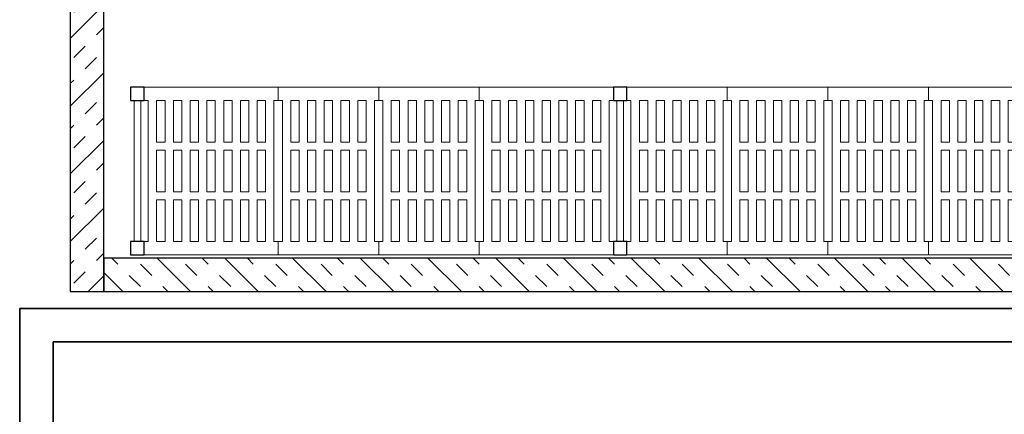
# Model space of a CAD drawing. Header units: millimetres. Extents: x 251300 to 581040, y -9130 to 111283.
# Tile 25 of 57: x 282144 to 285081, y 38549 to 39726. Entities that reach past the tile are written whole.
import ezdxf

# ---------------------------------------------------------------- set-up
doc = ezdxf.new("R2010")
doc.units = ezdxf.units.MM
for name, color, linetype, lineweight in [('APPARAAT1', 2, 'Continuous', 25), ('APPARAAT2', 1, 'Continuous', 20), ('APPARAAT5', 7, 'Continuous', 5), ('BWK MUREN', 3, 'Continuous', 35)]:
    doc.layers.add(name, color=color, linetype=linetype, lineweight=lineweight)

# ---------------------------------------------------------------- blocks, each defined once
blk = doc.blocks.new('*U68')
at = {"layer": 'APPARAAT5'}
h = blk.add_hatch(dxfattribs=at)
h.set_pattern_fill('INSUL', color=256, scale=15, angle=45)
h.set_pattern_definition([(45, (4550, 0), (-101.028, 101.028), []), (45, (4516.32, 33.68), (-101.028, 101.028), [47.625, -47.625]), (45, (4482.65, 67.35), (-101.028, 101.028), [47.625, -47.625])])
h.paths.add_polyline_path([(4750, 0), (0, 0), (0, 100), (4750, 100)])
at = {"layer": 'APPARAAT1'}
blk.add_lwpolyline([(4750, 0), (0, 0), (0, 100), (4750, 100)], close=True, dxfattribs=at)
blk = doc.blocks.new('legbord 500-300')
at = {"layer": 'APPARAAT2'}
for p, q in [((300, 500), (0, 500)), ((0, 500), (0, 460)), ((300, 460), (300, 500)), ((12.5, 460), (0, 460)), ((12.5, 250), (12.5, 460)), ((287.5, 250), (287.5, 460)), ((300, 460), (287.5, 460)), ((12.5, 250), (12.5, 40)), ((287.5, 250), (287.5, 40)), ((0, 40), (12.5, 40)), ((0, 40), (0, 0)), ((287.5, 40), (300, 40)), ((300, 0), (300, 40)), ((0, 0), (300, 0))]:
    blk.add_line(p, q, dxfattribs=at)
at = {"layer": 'APPARAAT5'}
for p, q in [((37.5, 336), (37.5, 460)), ((62.5, 460), (37.5, 460)), ((62.5, 336), (62.5, 460)), ((87.5, 336), (87.5, 460)), ((112.5, 460), (87.5, 460)), ((112.5, 336), (112.5, 460)), ((137.5, 336), (137.5, 460)), ((162.5, 460), (137.5, 460)), ((162.5, 336), (162.5, 460)), ((187.5, 336), (187.5, 460)), ((212.5, 460), (187.5, 460)), ((212.5, 336), (212.5, 460)), ((237.5, 336), (237.5, 460)), ((262.5, 460), (237.5, 460)), ((262.5, 336), (262.5, 460)), ((37.5, 336), (62.5, 336)), ((87.5, 336), (112.5, 336)), ((137.5, 336), (162.5, 336)), ((187.5, 336), (212.5, 336)), ((237.5, 336), (262.5, 336)), ((37.5, 312), (62.5, 312)), ((37.5, 250), (37.5, 312)), ((62.5, 250), (62.5, 312)), ((87.5, 312), (112.5, 312)), ((87.5, 250), (87.5, 312)), ((112.5, 250), (112.5, 312)), ((137.5, 312), (162.5, 312)), ((137.5, 250), (137.5, 312)), ((162.5, 250), (162.5, 312)), ((187.5, 312), (212.5, 312)), ((187.5, 250), (187.5, 312)), ((212.5, 250), (212.5, 312)), ((237.5, 312), (262.5, 312)), ((237.5, 250), (237.5, 312)), ((262.5, 250), (262.5, 312)), ((37.5, 250), (37.5, 188)), ((62.5, 250), (62.5, 188)), ((87.5, 250), (87.5, 188)), ((112.5, 250), (112.5, 188)), ((137.5, 250), (137.5, 188)), ((162.5, 250), (162.5, 188)), ((187.5, 250), (187.5, 188)), ((212.5, 250), (212.5, 188)), ((237.5, 250), (237.5, 188)), ((262.5, 250), (262.5, 188)), ((37.5, 188), (62.5, 188)), ((87.5, 188), (112.5, 188)), ((137.5, 188), (162.5, 188)), ((187.5, 188), (212.5, 188)), ((237.5, 188), (262.5, 188)), ((37.5, 164), (37.5, 40)), ((37.5, 164), (62.5, 164)), ((62.5, 164), (62.5, 40)), ((87.5, 164), (87.5, 40)), ((87.5, 164), (112.5, 164)), ((112.5, 164), (112.5, 40)), ((137.5, 164), (137.5, 40)), ((137.5, 164), (162.5, 164)), ((162.5, 164), (162.5, 40)), ((187.5, 164), (187.5, 40)), ((187.5, 164), (212.5, 164)), ((212.5, 164), (212.5, 40)), ((237.5, 164), (237.5, 40)), ((237.5, 164), (262.5, 164)), ((262.5, 164), (262.5, 40)), ((37.5, 40), (62.5, 40)), ((87.5, 40), (112.5, 40)), ((137.5, 40), (162.5, 40)), ((187.5, 40), (212.5, 40)), ((237.5, 40), (262.5, 40))]:
    blk.add_line(p, q, dxfattribs=at)
blk = doc.blocks.new('legbord 500-400')
at = {"layer": 'APPARAAT2'}
for p, q in [((400, 500), (0, 500)), ((0, 500), (0, 460)), ((400, 460), (400, 500)), ((12.5, 460), (0, 460)), ((12.5, 250), (12.5, 460)), ((387.5, 250), (387.5, 460)), ((400, 460), (387.5, 460)), ((12.5, 250), (12.5, 40)), ((387.5, 250), (387.5, 40)), ((0, 40), (12.5, 40)), ((0, 40), (0, 0)), ((387.5, 40), (400, 40)), ((400, 0), (400, 40)), ((0, 0), (400, 0))]:
    blk.add_line(p, q, dxfattribs=at)
at = {"layer": 'APPARAAT5'}
for p, q in [((37.5, 336), (37.5, 460)), ((62.5, 460), (37.5, 460)), ((62.5, 336), (62.5, 460)), ((87.5, 336), (87.5, 460)), ((112.5, 460), (87.5, 460)), ((112.5, 336), (112.5, 460)), ((137.5, 336), (137.5, 460)), ((162.5, 460), (137.5, 460)), ((162.5, 336), (162.5, 460)), ((187.5, 336), (187.5, 460)), ((212.5, 460), (187.5, 460)), ((212.5, 336), (212.5, 460)), ((237.5, 336), (237.5, 460)), ((262.5, 460), (237.5, 460)), ((262.5, 336), (262.5, 460)), ((287.5, 336), (287.5, 460)), ((312.5, 460), (287.5, 460)), ((312.5, 336), (312.5, 460)), ((337.5, 336), (337.5, 460)), ((362.5, 460), (337.5, 460)), ((362.5, 336), (362.5, 460)), ((37.5, 336), (62.5, 336)), ((87.5, 336), (112.5, 336)), ((137.5, 336), (162.5, 336)), ((187.5, 336), (212.5, 336)), ((237.5, 336), (262.5, 336)), ((287.5, 336), (312.5, 336)), ((337.5, 336), (362.5, 336)), ((37.5, 312), (62.5, 312)), ((37.5, 250), (37.5, 312)), ((62.5, 250), (62.5, 312)), ((87.5, 312), (112.5, 312)), ((87.5, 250), (87.5, 312)), ((112.5, 250), (112.5, 312)), ((137.5, 312), (162.5, 312)), ((137.5, 250), (137.5, 312)), ((162.5, 250), (162.5, 312)), ((187.5, 312), (212.5, 312)), ((187.5, 250), (187.5, 312)), ((212.5, 250), (212.5, 312)), ((237.5, 312), (262.5, 312)), ((237.5, 250), (237.5, 312)), ((262.5, 250), (262.5, 312)), ((287.5, 312), (312.5, 312)), ((287.5, 250), (287.5, 312)), ((312.5, 250), (312.5, 312)), ((337.5, 312), (362.5, 312)), ((337.5, 250), (337.5, 312)), ((362.5, 250), (362.5, 312)), ((37.5, 250), (37.5, 188)), ((62.5, 250), (62.5, 188)), ((87.5, 250), (87.5, 188)), ((112.5, 250), (112.5, 188)), ((137.5, 250), (137.5, 188)), ((162.5, 250), (162.5, 188)), ((187.5, 250), (187.5, 188)), ((212.5, 250), (212.5, 188)), ((237.5, 250), (237.5, 188)), ((262.5, 250), (262.5, 188)), ((287.5, 250), (287.5, 188)), ((312.5, 250), (312.5, 188)), ((337.5, 250), (337.5, 188)), ((362.5, 250), (362.5, 188)), ((37.5, 188), (62.5, 188)), ((87.5, 188), (112.5, 188)), ((137.5, 188), (162.5, 188)), ((187.5, 188), (212.5, 188)), ((237.5, 188), (262.5, 188)), ((287.5, 188), (312.5, 188)), ((337.5, 188), (362.5, 188)), ((37.5, 164), (37.5, 40)), ((37.5, 164), (62.5, 164)), ((62.5, 164), (62.5, 40)), ((87.5, 164), (87.5, 40)), ((87.5, 164), (112.5, 164)), ((112.5, 164), (112.5, 40)), ((137.5, 164), (137.5, 40)), ((137.5, 164), (162.5, 164)), ((162.5, 164), (162.5, 40)), ((187.5, 164), (212.5, 164)), ((187.5, 164), (187.5, 40)), ((212.5, 164), (212.5, 40)), ((237.5, 164), (237.5, 40)), ((237.5, 164), (262.5, 164)), ((262.5, 164), (262.5, 40)), ((287.5, 164), (287.5, 40)), ((287.5, 164), (312.5, 164)), ((312.5, 164), (312.5, 40)), ((337.5, 164), (337.5, 40)), ((337.5, 164), (362.5, 164)), ((362.5, 164), (362.5, 40)), ((37.5, 40), (62.5, 40)), ((87.5, 40), (112.5, 40)), ((137.5, 40), (162.5, 40)), ((187.5, 40), (212.5, 40)), ((237.5, 40), (262.5, 40)), ((287.5, 40), (312.5, 40)), ((337.5, 40), (362.5, 40))]:
    blk.add_line(p, q, dxfattribs=at)
blk = doc.blocks.new('staander 500')
at = {"layer": 'APPARAAT1'}
for points in [[(0, 460), (40, 460), (40, 500), (0, 500)], [(0, 0), (40, 0), (40, 40), (0, 40)]]:
    blk.add_lwpolyline(points, close=True, dxfattribs=at)
at = {"layer": 'APPARAAT2'}
for p, q in [((10, 460), (10, 40)), ((30, 460), (30, 40))]:
    blk.add_line(p, q, dxfattribs=at)
blk = doc.blocks.new('*U38')
for name, p in [('staander 500', (0, -500)), ('legbord 500-300', (40, -500)), ('legbord 500-300', (340, -500)), ('legbord 500-300', (640, -500)), ('legbord 500-400', (940, -500)), ('staander 500', (1340, -500))]:
    blk.add_blockref(name, p)
blk = doc.blocks.new('*U48')
for name, p in [('staander 500', (0, -500)), ('legbord 500-400', (40, -500)), ('legbord 500-300', (440, -500)), ('legbord 500-300', (740, -500)), ('legbord 500-400', (1040, -500)), ('staander 500', (1440, -500))]:
    blk.add_blockref(name, p)
blk = doc.blocks.new('*U179')
at = {"layer": 'APPARAAT5'}
h = blk.add_hatch(dxfattribs=at)
h.set_pattern_fill('INSUL', color=256, scale=15, angle=45)
h.set_pattern_definition([(45, (1054.6, 0), (-101.028, 101.028), []), (45, (1020.92, 33.68), (-101.028, 101.028), [47.625, -47.625]), (45, (987.24, 67.35), (-101.028, 101.028), [47.625, -47.625])])
h.paths.add_polyline_path([(1254.6, 0), (0, 0), (0, 100), (1254.6, 100)])
at = {"layer": 'APPARAAT1'}
blk.add_lwpolyline([(1254.6, 0), (0, 0), (0, 100), (1254.6, 100)], close=True, dxfattribs=at)

msp = doc.modelspace()

# ---------------------------------------------------------------- linework, layer by layer
at = {"layer": 'BWK MUREN'}
for p, q in [((282143.9, 38864.8), (287294.9, 38864.8)), ((282143.9, 38864.8), (282143.9, 36475.8)), ((282243.9, 38764.8), (287294.9, 38764.8)), ((282243.9, 38764.8), (282243.9, 36475.8))]:
    msp.add_line(p, q, dxfattribs=at)

# ---------------------------------------------------------------- block references
for name, p in [('*U48', (282474.9, 39524.8)), ('*U38', (283914.9, 39524.8))]:
    msp.add_blockref(name, p)
at = {"layer": 'APPARAAT5', "xscale": -1, "rotation": 270}
msp.add_blockref('*U179', (282294.9, 38914.8), dxfattribs=at)
at = {"layer": 'APPARAAT5', "xscale": -1}
msp.add_blockref('*U68', (287144.9, 38914.8), dxfattribs=at)

doc.saveas('drawing.dxf')
